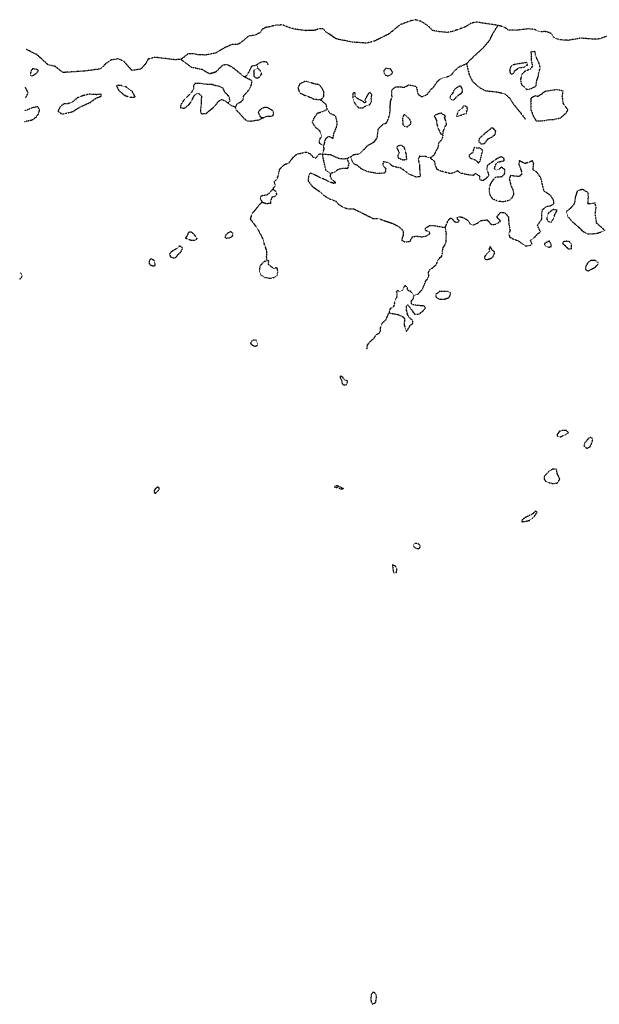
# Model space of a CAD drawing. Extents: x 10554 to 44778, y 34697 to 55088.
# Tile 3 of 51: x 10841 to 12889, y 48521 to 51999. Entities that reach past the tile are written whole.
import ezdxf

# ---------------------------------------------------------------- set-up
doc = ezdxf.new("R2010")
doc.units = 0
doc.header["$MEASUREMENT"] = 0
doc.linetypes.add('WATER1', pattern=[0.425, 0.125, -0.075, 0, -0.075, 0, -0.075, 0, -0.075])
for name, color, linetype in [('V-TOPO-EWAT-COAS', 20, 'WATER1'), ('V-TOPO-EWAT-LAKE', 20, 'WATER1'), ('V-TOPO-EWAT-STRE', 20, 'WATER1')]:
    doc.layers.add(name, color=color, linetype=linetype)

msp = doc.modelspace()

# ---------------------------------------------------------------- linework, layer by layer
at = {"layer": 'V-TOPO-EWAT-COAS', "flags": 128}
msp.add_lwpolyline([(14643.8, 51825.7), (14630.9, 51833.6), (14608, 51831.3), (14580, 51832.7), (14559.5, 51837), (14528.9, 51840.3), (14506.3, 51842.9), (14475, 51848.3), (14453.1, 51851.9), (14423.4, 51846.1), (14377.4, 51839.7), (14324.9, 51840.6), (14296.3, 51850.8), (14253.8, 51862.7), (14208.2, 51860.1), (14175.4, 51869.2), (14122.9, 51876.7), (14098.2, 51883.8), (14061.9, 51891.1), (14025.6, 51890.6), (13990.9, 51891.1), (13969.7, 51895.4), (13927.5, 51884.9), (13901.5, 51880.8), (13859.7, 51893.5), (13829.7, 51913), (13798.7, 51938.7), (13771.9, 51949.4), (13740.9, 51948.5), (13718.6, 51960.8), (13692.6, 51962.2), (13672.2, 51950.1), (13641.5, 51930.1), (13619.3, 51923.2), (13591.9, 51912.8), (13568.5, 51904.3), (13545.4, 51890.2), (13506.3, 51874.9), (13480.8, 51866.5), (13461.4, 51876.7), (13441.9, 51895.8), (13411.7, 51892.4), (13397.2, 51898.7), (13372.2, 51920.8), (13331.2, 51922.3), (13285.7, 51922.6), (13262.5, 51929.6), (13241, 51937.7), (13213, 51951.7), (13178.1, 51951.1), (13157.5, 51941.5), (13140.6, 51938.8), (13121.1, 51953.2), (13095, 51958.6), (13064.8, 51945.7), (13047.2, 51928.9), (13023.6, 51927.4), (13004.6, 51935.8), (12973.6, 51939.2), (12946.2, 51943.3), (12919.3, 51942.3), (12892, 51931.8), (12877.3, 51929.8), (12848.8, 51931.5), (12822.4, 51934), (12801.3, 51929.7), (12777.9, 51926), (12752.7, 51927.7), (12735.8, 51931.6), (12726.8, 51938), (12718, 51950.2), (12703.1, 51956.3), (12693.4, 51957.1), (12683.2, 51955.8), (12668, 51960.5), (12655.2, 51966), (12643.6, 51966), (12637, 51966.7), (12605.1, 51962.5), (12586.4, 51962.2), (12567.2, 51962.5), (12553.5, 51972.1), (12530.8, 51978.8), (12507.6, 51982.4), (12479.9, 51986.3), (12453, 51990.7), (12435.1, 51985.9), (12417, 51974.2), (12397.1, 51966.8), (12375, 51958.8), (12353, 51953.9), (12319, 51956.8), (12300.3, 51960.9), (12282, 51978), (12259, 51992.9), (12237.1, 51998.9), (12216, 51992.8), (12184.2, 51980.7), (12166, 51965.3), (12144.3, 51947.9), (12127.2, 51939.3), (12093.8, 51923.1), (12066.3, 51916.1), (12021.7, 51919.2), (11980.7, 51926.4), (11958.5, 51931.4), (11942.1, 51943.1), (11922, 51957.1), (11912.3, 51967.1), (11898.6, 51967.1), (11885.2, 51961.5), (11852.4, 51960.1), (11818.6, 51964.5), (11795, 51970.4), (11769, 51980.5), (11744.5, 51979.3), (11727.5, 51974.6), (11711, 51971.6), (11696.6, 51964.3), (11690.9, 51953.5), (11672.8, 51944.4), (11650.4, 51941.2), (11632.5, 51925.9), (11614, 51912), (11590.2, 51911), (11567.8, 51901), (11548.1, 51890), (11532.3, 51880.5), (11498.1, 51874.1), (11472.4, 51874.8), (11457.7, 51878), (11436.9, 51878.9), (11411.3, 51858.5), (11389.6, 51857.4), (11351.3, 51862.3), (11319, 51865.9), (11294.7, 51859.8), (11286.7, 51844.3), (11269.1, 51824.2), (11237.4, 51819.6), (11228.4, 51830.4), (11208.5, 51852.5), (11188.6, 51860.7), (11164.6, 51856.6), (11146.1, 51844.3), (11126.3, 51825), (11076.2, 51817.9), (11038.5, 51815.2), (10994.4, 51812.5), (10965.8, 51834.3), (10941.5, 51839.5), (10919, 51860.6), (10902.9, 51874.7), (10888.1, 51882), (10866, 51893.4)], dxfattribs=at)
at = {"layer": 'V-TOPO-EWAT-LAKE', "flags": 128}
for points in [[(12647.1, 51885.2), (12648.3, 51854.9), (12652.2, 51834.7), (12645.2, 51824.2), (12625.1, 51816.4), (12615.3, 51806), (12609.8, 51786.9), (12613.6, 51770.3), (12631.6, 51752.5), (12645.7, 51754.6), (12665.5, 51764.6), (12665.6, 51772.6), (12668.5, 51785.3), (12672.4, 51796.9), (12675.2, 51812), (12679.8, 51829.1), (12675.1, 51847.4), (12665.9, 51866.5), (12663.9, 51872.2), (12661.6, 51886.1)], [(10901.5, 51823.6), (10887.7, 51825.7), (10881.7, 51818.4), (10878.3, 51804.8), (10879.9, 51800.1), (10888.3, 51801.8), (10900.6, 51809.8), (10908.5, 51818.3)], [(11683, 51827), (11668.7, 51822.2), (11668.1, 51809.4), (11668.1, 51799), (11679.1, 51792), (11689.5, 51797.6), (11696.2, 51807.4), (11692.8, 51816.3)], [(12151.1, 51825.3), (12133.9, 51826.4), (12126.9, 51818.3), (12129.7, 51805.3), (12140.6, 51800.8), (12149.6, 51803), (12159.3, 51812.1)], [(12632.6, 51847.8), (12611.1, 51844.3), (12590.3, 51840.9), (12577.4, 51837.4), (12572.8, 51824.8), (12572.1, 51814.5), (12576.2, 51806.4), (12585.1, 51808.2), (12589.6, 51818.4), (12605.1, 51829.1), (12615.5, 51830.6), (12625.1, 51832.3), (12634.8, 51838.9)], [(11239.2, 51745.7), (11218, 51760.9), (11198.4, 51766.7), (11183, 51766.6), (11190, 51750.8), (11206.5, 51735.8), (11214.6, 51730.8), (11229.9, 51725.2), (11249.3, 51726)], [(11522.9, 51769.5), (11495.6, 51771.1), (11476.1, 51774), (11460.5, 51773.7), (11455.1, 51765.1), (11455.5, 51754.4), (11447.8, 51741.4), (11434.8, 51728.4), (11420.9, 51714.4), (11410.6, 51698.9), (11408.6, 51687.8), (11423.3, 51686.6), (11439.6, 51699), (11451.2, 51715.9), (11456, 51729.3), (11471.6, 51740.6), (11483.6, 51729.1), (11481.9, 51710.5), (11482.1, 51697), (11479.4, 51679.4), (11482.2, 51666.7), (11499.8, 51667.6), (11523.2, 51686.9), (11534, 51697.2), (11542.8, 51710.8), (11554.1, 51717.3), (11568.4, 51711.7), (11575.8, 51705.4), (11584.4, 51711.1), (11581.3, 51727.3), (11566.7, 51741.8), (11559.5, 51757), (11545.5, 51764.1), (11527.7, 51766.6)], [(11899.6, 51769.2), (11879.4, 51772.8), (11863.8, 51778.5), (11849.7, 51781), (11830.7, 51772.1), (11823.9, 51758.3), (11830, 51741.1), (11846.8, 51732.5), (11867, 51725.3), (11879.7, 51718.9), (11903.5, 51716.2), (11914.8, 51724.4), (11916, 51744.2), (11908.2, 51758.8)], [(12398.6, 51765.3), (12382.9, 51758), (12375.1, 51749.9), (12371.2, 51740.7), (12363.2, 51729.9), (12360, 51722.6), (12368.5, 51714.3), (12374.7, 51715.7), (12381.3, 51723), (12390.8, 51733), (12399.1, 51737.6), (12405.7, 51744.3), (12404.4, 51755.4)], [(12760.7, 51747), (12737.4, 51751.7), (12715.9, 51748.5), (12695.7, 51745.2), (12683.5, 51734.9), (12671.6, 51727.7), (12661.9, 51729.6), (12646.6, 51722), (12646.2, 51701.2), (12646.3, 51682.2), (12655.6, 51658.6), (12664.9, 51642), (12683.2, 51641.3), (12707.9, 51645.6), (12727.5, 51646.7), (12751.5, 51652.3), (12771.3, 51669.3), (12777.8, 51680.3), (12770.3, 51689.9), (12761, 51703.5), (12759.5, 51718.7), (12757.8, 51728.4)], [(11129.2, 51736.8), (11112.7, 51734), (11085.5, 51735.8), (11065.1, 51730.4), (11045.6, 51723.2), (11027, 51707.5), (11012.2, 51702.3), (10997.1, 51701.1), (10984.9, 51691.7), (10976.5, 51676), (10990.9, 51665.2), (11028.5, 51674.2), (11054.5, 51690.4), (11074, 51699.5), (11091.1, 51707.1), (11110, 51721.3), (11122.3, 51726.3), (11129, 51728.6)], [(12052.2, 51711.1), (12035.7, 51719.2), (12025.1, 51729.4), (12027.1, 51735.1), (12023.6, 51742.4), (12017.5, 51739.4), (12017.5, 51724.4), (12022.3, 51708.7), (12027.6, 51699.4), (12038.5, 51687.9), (12052.2, 51687.8), (12063.9, 51694), (12077.4, 51698.4), (12084.1, 51709.6), (12082.8, 51723.2), (12085.7, 51733.8), (12079.3, 51741.9), (12073, 51738.2), (12063.8, 51722), (12060.4, 51714.6), (12063.6, 51708.2), (12058.8, 51704.9)], [(11714.1, 51689.6), (11704.4, 51688.1), (11691.8, 51682.4), (11683.7, 51671.6), (11690.7, 51656.3), (11700.7, 51651.9), (11713.6, 51657.8), (11728.4, 51658.2), (11736.5, 51660.1), (11739, 51670.8), (11733.8, 51678.6)], [(11914.3, 51553.2), (11900.6, 51562.8), (11899.7, 51574.8), (11908.5, 51586.6), (11901.8, 51606.2), (11886.9, 51618.1), (11875.2, 51636.2), (11882.5, 51653.7), (11893.2, 51669.2), (11909.4, 51673.9), (11927.8, 51682.4), (11937.8, 51668.2), (11955.3, 51660.6), (11957.9, 51654.9), (11961.2, 51638), (11961.1, 51623.4), (11955.7, 51610.1), (11950.7, 51598.1), (11948.1, 51586.8), (11947.6, 51579), (11936.6, 51585.2), (11930.9, 51585.3), (11920.7, 51577.1), (11918.2, 51566.4)], [(12410.1, 51695.3), (12404.1, 51686.3), (12390.3, 51676.5), (12386.8, 51666.3), (12384.4, 51658.4), (12393, 51659), (12409.4, 51665.4), (12419, 51668), (12422.5, 51682), (12422.2, 51690.3)], [(12199.1, 51664.1), (12193.1, 51653.5), (12194.6, 51634), (12195.6, 51623.9), (12209.8, 51620.7), (12223, 51631), (12223.5, 51637.8), (12218.8, 51647.9)], [(12345.5, 51658.4), (12330.4, 51668.6), (12318.5, 51666), (12305.1, 51658.9), (12312.8, 51644.8), (12314.8, 51629.7), (12318.6, 51616.1), (12323.7, 51606.5), (12327.2, 51597.3), (12336.2, 51592.8), (12337.3, 51603.6), (12342.8, 51619.1), (12349.4, 51628.6), (12345.9, 51642.4), (12342.1, 51654.3)], [(12510.6, 51618), (12497.8, 51607.8), (12479.8, 51593.4), (12464.5, 51578.9), (12462.6, 51568.1), (12470.9, 51560.2), (12482.7, 51561.5), (12495.3, 51578), (12509.7, 51584.9), (12520.8, 51593.5), (12522.7, 51605.8)], [(12200.1, 51547.3), (12189.8, 51555.1), (12177.5, 51553.1), (12173.2, 51547.1), (12181.3, 51529.7), (12177.2, 51519.4), (12177.6, 51511), (12195.1, 51503.9), (12208.8, 51505.6), (12206.6, 51524.4)], [(12466.4, 51545.9), (12458.4, 51544.6), (12446.2, 51547.3), (12443, 51536.2), (12441.1, 51528.4), (12428.5, 51521.3), (12429.8, 51511.8), (12440.7, 51507.1), (12451.1, 51504), (12461.7, 51493.4), (12468.3, 51500.4), (12470.8, 51512.9), (12473.3, 51524.9), (12477.4, 51536.5)], [(12693.3, 51393.7), (12687.7, 51416.3), (12682.3, 51439.5), (12669.3, 51458.9), (12655, 51468.6), (12655.3, 51479.1), (12656.9, 51492), (12652.5, 51500.9), (12642, 51495.6), (12626.7, 51490.9), (12614.9, 51496.2), (12606, 51500.5), (12603.9, 51488.5), (12611.5, 51469.5), (12615.8, 51454.2), (12606.3, 51444.9), (12586.4, 51446.5), (12575.5, 51450.6), (12570.4, 51436.3), (12576.3, 51413.7), (12584.5, 51394.6), (12585.6, 51381.5), (12580.4, 51371.1), (12573.1, 51361.2), (12548.6, 51355.5), (12530.9, 51357.6), (12512.5, 51365.1), (12501.5, 51381.8), (12500.6, 51403.6), (12505.1, 51420.1), (12520.3, 51441.9), (12530.6, 51444.1), (12545.5, 51444.7), (12554.2, 51455.2), (12555.3, 51468.9), (12543, 51478.4), (12534.1, 51470.5), (12523.4, 51467), (12517.6, 51473.5), (12523.7, 51488.8), (12531.3, 51496.2), (12542.7, 51499.3), (12552.9, 51500.2), (12552.4, 51508.4), (12541.9, 51514.7), (12528.1, 51508.5), (12509.4, 51495.8), (12492, 51482.7), (12491.6, 51468.3), (12497, 51453.8), (12496.8, 51445.8), (12486.3, 51436.3), (12477.1, 51429.9), (12466.7, 51433.9), (12466.3, 51446.2), (12451.2, 51455.8), (12444, 51449.1), (12424.7, 51450.9), (12408, 51454.7), (12397.5, 51457), (12387.4, 51465.8), (12375.6, 51458.2), (12363.3, 51455), (12344.9, 51459.8), (12329.9, 51463.7), (12317, 51469), (12309.4, 51484), (12307.5, 51497.5), (12291.3, 51510.5), (12274.3, 51515.5), (12253.8, 51516.4), (12248.4, 51505.8), (12253.8, 51486.3), (12254.1, 51466.9), (12256.2, 51443.6), (12240.9, 51443.2), (12216.9, 51453.3), (12201, 51465.1), (12188.6, 51474.3), (12174.4, 51477.2), (12158.5, 51481.4), (12143.6, 51493.7), (12125.9, 51497.4), (12123.4, 51486.5), (12134.9, 51470.7), (12131.5, 51457.1), (12104, 51455.5), (12069.3, 51462), (12049.1, 51471.4), (12036.7, 51482), (12022.2, 51489.3), (12013.7, 51503.4), (12010.2, 51514.2), (11998.3, 51509.3), (11999.5, 51501.8), (12003.9, 51491.8), (11999.8, 51473.7), (11986.1, 51473.5), (11967.8, 51470.4), (11954.2, 51461), (11939.5, 51455.5), (11937.4, 51446.6), (11942.5, 51435.3), (11953.7, 51427.2), (11957.8, 51422.1), (11950.8, 51420.6), (11932, 51427.1), (11916.9, 51435.2), (11904.3, 51440), (11882.6, 51451.3), (11868, 51457.2), (11861.5, 51447.8), (11860.1, 51429.7), (11875.8, 51409.5), (11905.6, 51388.4), (11914.7, 51379.1), (11936.1, 51366), (11956.7, 51358.4), (11967.2, 51347.4), (11982.3, 51337.5), (11999.7, 51331.1), (12021.2, 51331), (12032.2, 51325.2), (12051.7, 51316), (12069.5, 51306.9), (12089.4, 51296.6), (12108.7, 51296.8), (12132, 51288.1), (12155.9, 51280.5), (12176.6, 51270.4), (12191.2, 51258.7), (12196, 51251.5), (12195.7, 51237.8), (12193, 51230), (12190.9, 51219.3), (12203.9, 51213.6), (12220.3, 51216.8), (12228.9, 51232.3), (12241.5, 51234.5), (12262.9, 51232), (12276.9, 51235), (12289.8, 51242.6), (12288.8, 51250), (12275.2, 51253.6), (12274.1, 51262.8), (12290.4, 51272.5), (12311.5, 51271), (12327.3, 51267.5), (12344.4, 51265.2), (12347, 51270.6), (12354.6, 51290.7), (12364.3, 51298.8), (12374, 51290.4), (12376.5, 51284.7), (12389.9, 51283.8), (12394, 51289.1), (12387.3, 51294), (12386.8, 51300.1), (12396.7, 51303.2), (12408.5, 51299.8), (12420.5, 51293.1), (12430, 51281.7), (12433.4, 51276.8), (12442.9, 51273.5), (12458.4, 51280.3), (12471.1, 51289.6), (12492.4, 51292), (12503.9, 51278.3), (12510.6, 51274.6), (12526.2, 51277.7), (12539.7, 51288), (12532.6, 51295), (12526.8, 51302.9), (12538.9, 51317.9), (12553.4, 51317.8), (12567.7, 51302.5), (12568, 51289.5), (12569.8, 51272.1), (12573.4, 51255), (12568.9, 51243.1), (12572, 51231), (12583.9, 51225.1), (12602.6, 51217.9), (12613.5, 51209.6), (12626, 51200.7), (12638.7, 51200), (12651.8, 51205.2), (12645.6, 51219.3), (12658.5, 51228.5), (12671.5, 51243.7), (12681.1, 51248.4), (12676.3, 51259), (12670.6, 51272.8), (12678.8, 51285.8), (12685.5, 51294.6), (12685.4, 51315.2), (12688, 51327.7), (12701.5, 51339.3), (12714, 51341.2), (12727.8, 51347.5), (12727.3, 51361), (12717.1, 51377.1), (12699.6, 51389.3)], [(11734.7, 51399.8), (11725.9, 51390), (11715.7, 51380.1), (11702.5, 51377.6), (11693.3, 51375.8), (11690.9, 51366.4), (11697.7, 51354.5), (11711.2, 51350), (11728.7, 51350.8), (11728.9, 51361.5), (11734.8, 51374.6), (11743.7, 51374.5), (11750, 51380.7), (11747, 51391.9)], [(12848.4, 51349), (12850, 51373.6), (12848.5, 51388.8), (12828.7, 51399.5), (12810.6, 51394.1), (12803.6, 51372.6), (12800.7, 51349.4), (12786.6, 51332.5), (12771.9, 51321.3), (12777.7, 51303.1), (12791.2, 51286.7), (12811.8, 51270), (12827, 51254.5), (12843.1, 51243.3), (12860.8, 51242.2), (12881.7, 51244.9), (12908.3, 51253.7), (12893.4, 51267.8), (12878.9, 51280.7), (12876.6, 51297), (12873.9, 51312.9), (12877.6, 51335.2), (12873.5, 51351.6), (12858.1, 51348.2)], [(12739.4, 51326.1), (12724.9, 51328.4), (12708.2, 51315.5), (12702.7, 51297), (12706.1, 51286.9), (12718.6, 51284), (12726.6, 51295.9), (12732.9, 51314.2), (12735.8, 51318.2)], [(11446.4, 51249.8), (11437.8, 51247.4), (11433.1, 51237.7), (11427, 51227.5), (11436.5, 51224.1), (11446, 51220.6), (11462.8, 51219.6), (11468.3, 51225), (11458.2, 51239.7)], [(11594.3, 51246.1), (11585.2, 51249.8), (11573.7, 51243.2), (11566.9, 51234.6), (11567.8, 51227.1), (11583.2, 51228.7), (11592.5, 51234), (11594.7, 51240.1)], [(11405.6, 51199.8), (11396.9, 51191.1), (11383.3, 51183.1), (11374.2, 51176.9), (11370.7, 51171.8), (11373, 51162.8), (11380.7, 51158.6), (11390.9, 51157.4), (11402.2, 51171.1), (11411.6, 51179.5), (11415, 51186.9), (11416.4, 51193.6)], [(12501, 51180.9), (12491.2, 51170.9), (12483, 51162.3), (12482.7, 51155.3), (12490.9, 51151.1), (12505.7, 51156), (12513.2, 51161.9), (12518, 51172.4), (12518.1, 51179), (12512.7, 51183), (12508, 51188.6), (12505.6, 51194.7), (12502.3, 51196.9), (12499.2, 51189.7)], [(12711.6, 51217.4), (12693.6, 51206.8), (12698.3, 51198.9), (12708.4, 51195.4), (12718.5, 51197.2), (12719.1, 51202.7), (12717.5, 51207.1)], [(12783.5, 51214.2), (12772, 51216.2), (12761.1, 51214.4), (12758.5, 51208.3), (12766.8, 51201.8), (12774.7, 51194), (12779.9, 51189), (12790, 51189.6), (12790.7, 51204.2)], [(11317.9, 51139.7), (11319.4, 51132.4), (11315.1, 51127.7), (11302.5, 51131.5), (11299.5, 51139.8), (11300.9, 51149.5), (11305.9, 51155.4), (11314.8, 51149.9)], [(11704.9, 51144.6), (11689.9, 51128.9), (11687.7, 51113.1), (11692.7, 51097.8), (11707.6, 51088.8), (11727.2, 51085.6), (11743.7, 51089.6), (11750.8, 51096.5), (11753.5, 51111.1), (11749.8, 51124), (11738.6, 51119.6), (11720.1, 51134.4), (11721.1, 51146.7), (11715.4, 51147.1)], [(12884.8, 51140), (12875.9, 51148.6), (12858.6, 51148.4), (12847.4, 51139.3), (12840.6, 51127.7), (12839.3, 51116.7), (12847.9, 51111.5), (12861.3, 51117.8), (12874.1, 51124.7), (12883.5, 51135.4)], [(12169.5, 51013.8), (12165.4, 50999.9), (12162.2, 50985.8), (12149, 50976.8), (12145.9, 50964.1), (12160, 50960.4), (12177.4, 50957.8), (12195, 50949.9), (12200.9, 50941.8), (12198.8, 50921.5), (12204.2, 50906.6), (12206.7, 50898.8), (12212.3, 50904), (12221.6, 50920.6), (12230.5, 50926.1), (12229.2, 50936.3), (12214.7, 50949.8), (12210.8, 50960.4), (12207.5, 50974.3), (12207.4, 50987.2), (12210.9, 50992.4), (12221.6, 50979.3), (12235.4, 50960), (12241, 50957.5), (12252.8, 50960), (12266.3, 50970.6), (12274.7, 50980.3), (12269.9, 50987.8), (12251.1, 50989.2), (12238.9, 50990.5), (12226.2, 50993.3), (12224.2, 51005.4), (12232.3, 51013.6), (12233.3, 51024.5), (12224, 51037.9), (12210.5, 51043.4), (12211.3, 51053.1), (12202.4, 51059.6), (12198.2, 51054.2), (12194.2, 51042.6), (12183.6, 51039.2), (12174.8, 51041.3), (12171, 51037.8), (12174.3, 51030.7), (12173.1, 51019.2)], [(12324.2, 51039), (12311.1, 51028.8), (12310.8, 51019.3), (12323.1, 51012.3), (12339.4, 51011.4), (12355.6, 51016.5), (12361.8, 51024), (12363.2, 51035.6), (12353, 51039.1), (12338.6, 51038.8)], [(11677.1, 50866.4), (11667.7, 50867), (11660.9, 50865.4), (11656.3, 50855.9), (11661.3, 50850.4), (11672.9, 50845.2), (11682.6, 50849.6)], [(11998.7, 50723.2), (11988.8, 50726.5), (11983.8, 50734.2), (11974.9, 50740.5), (11972.4, 50736.5), (11975.7, 50729.6), (11979.7, 50722.9), (11979.4, 50716.2), (11982.8, 50709.3), (11992.6, 50708.6), (11998.5, 50713.9)], [(12773, 50547.7), (12758.1, 50547.5), (12747.3, 50544.7), (12739.6, 50533.5), (12739.8, 50527.5), (12749, 50524.5), (12759.7, 50529.5), (12767.5, 50532.3), (12779.7, 50539.8)], [(12860.7, 50523.6), (12851.4, 50521.6), (12843.8, 50511.8), (12836.1, 50502.9), (12834.3, 50492.4), (12844.9, 50485.1), (12855.8, 50490.5), (12862.3, 50503.5), (12865.3, 50516.3)], [(12737.5, 50411.4), (12725.4, 50411.6), (12715.4, 50407.2), (12705.2, 50396.9), (12693.9, 50386.6), (12694.4, 50374.5), (12701.1, 50366.8), (12709.3, 50364.3), (12724.9, 50360.5), (12740.2, 50362.5), (12749.2, 50375.9), (12739.5, 50396.9)], [(11329.9, 50348.7), (11320, 50341.5), (11316.2, 50335.8), (11316.5, 50327.7), (11321.7, 50326.8), (11330.1, 50334.9), (11334.1, 50338.5), (11334.5, 50344)], [(11953, 50347), (11956.3, 50352.1), (11962.8, 50353.5), (11972.9, 50349.7), (11983.7, 50343.4), (11983.7, 50340.5), (11973.6, 50340.3), (11971.5, 50343.3), (11964, 50346.2), (11957.9, 50345.7)], [(12664.1, 50263.1), (12649.5, 50250.8), (12636, 50245), (12621.8, 50237.1), (12614.3, 50230.2), (12615.1, 50225.6), (12628.8, 50227), (12642.8, 50231.3), (12651.3, 50237.2), (12660.7, 50246.8), (12668.7, 50259.1)], [(12248.6, 50147.9), (12239.4, 50149.7), (12232, 50144.7), (12234.2, 50136.9), (12242.8, 50131.4), (12250.6, 50130.3), (12255.9, 50134.7), (12255.6, 50142)], [(12158.2, 50073.1), (12158.9, 50065.1), (12160.6, 50051.1), (12164.1, 50043.8), (12171.6, 50045.9), (12174.1, 50057.2), (12172, 50064.5), (12168.2, 50068.9)], [(12089.9, 48564.5), (12083.4, 48555.6), (12081.5, 48542.5), (12082.4, 48529.9), (12087.7, 48521.2), (12098.8, 48528.2), (12101.3, 48542.9), (12100.9, 48553.2), (12098.8, 48558.8)]]:
    msp.add_lwpolyline(points, close=True, dxfattribs=at)
for points in [[(10860.9, 51725.7), (10864.8, 51725.6), (10870.9, 51741), (10862, 51759.6)], [(10858.3, 51639.5), (10859.2, 51639.6), (10880.4, 51643.8), (10890, 51647.3), (10901.1, 51656.9), (10908.1, 51666.7), (10911.6, 51679.2), (10906.3, 51691.6), (10886.7, 51687.9), (10863, 51678), (10859.5, 51677.6)], [(10841.4, 51082.9), (10847.2, 51087), (10850, 51092.8), (10846.8, 51103.1), (10842.1, 51103.3)]]:
    msp.add_lwpolyline(points, dxfattribs=at)
at = {"layer": 'V-TOPO-EWAT-STRE', "flags": 128}
for points in [[(12010.2, 51514.2), (12021.4, 51522.7), (12041.9, 51525.3), (12057.2, 51540.2), (12070.8, 51554.9), (12093.9, 51567.7), (12104.2, 51582.5), (12106.2, 51596.5), (12107.9, 51612.6), (12123.3, 51629.1), (12136.4, 51634.1), (12143.9, 51648.7), (12148.3, 51664.9), (12150, 51678.5), (12150.4, 51696.7), (12151.1, 51709.9), (12156.5, 51725.5), (12156, 51740.5), (12156.2, 51751.2), (12167.6, 51761.1), (12186, 51761.9), (12200.1, 51760), (12215.5, 51768.8), (12236.8, 51765.1), (12242.9, 51760.6), (12245.8, 51745.9), (12248.4, 51735.2), (12262, 51727), (12280.5, 51735), (12293.3, 51751.4), (12307, 51765.9), (12318.1, 51782.6), (12330.9, 51791.5), (12350.8, 51797.6), (12364.7, 51802.2), (12376.4, 51816.8), (12392.6, 51832.3), (12419.6, 51843.7), (12443.7, 51867.8), (12477.9, 51898.9), (12501.1, 51926.2), (12512.4, 51949.4), (12530.8, 51978.8)], [(11411.3, 51858.5), (11427.5, 51846.6), (11445.9, 51832.2), (11465.5, 51827.8), (11485.2, 51823.8), (11499.6, 51814.8), (11513.1, 51808.6), (11535.1, 51815.7), (11547.9, 51827.6), (11559.1, 51839.7), (11573.5, 51840.8), (11587.9, 51833.7), (11600.1, 51826), (11617.7, 51810.8), (11634.6, 51797.1), (11643.4, 51802.3), (11651.3, 51813.8), (11657, 51826.1), (11662.2, 51836), (11678.8, 51839.3), (11688, 51846.6), (11699.9, 51851.6), (11713.3, 51850.5), (11717.5, 51840.9)], [(11683, 51827), (11678.8, 51839.3)], [(12419.6, 51843.7), (12428.6, 51805.4), (12439.4, 51782.5), (12464.1, 51759.9), (12488.4, 51747.6), (12509.6, 51746), (12535.9, 51742.2), (12555.2, 51736.4), (12572.1, 51721.5), (12584, 51702.5), (12607.3, 51674.1), (12628.1, 51646.4)], [(11603.5, 51689.5), (11610.9, 51703.1), (11624.1, 51709.3), (11629.9, 51715.2), (11632.9, 51730.9), (11645, 51743.3), (11654.9, 51756.7), (11659.6, 51768.3), (11662.5, 51782.8), (11647.9, 51790.1), (11634.6, 51797.1)], [(11927.8, 51682.4), (11923.9, 51698.9), (11903.5, 51716.2)], [(11700.7, 51651.9), (11685.9, 51644.2), (11657.3, 51639.8), (11643.8, 51640.8), (11632.6, 51651.3), (11616.4, 51669.5), (11606.8, 51678.4), (11603.5, 51689.5), (11590.4, 51694.9), (11575.8, 51705.4)], [(12336.2, 51592.8), (12332.9, 51577.2), (12321.3, 51563.5), (12318.6, 51548), (12310.6, 51534.8), (12305.4, 51521.1), (12291.3, 51510.5)], [(11734.7, 51399.8), (11744.9, 51413.5), (11740.2, 51425.5), (11751.1, 51436.1), (11756.3, 51454.6), (11759.2, 51471), (11771.4, 51482.6), (11779.2, 51489), (11792.4, 51492.5), (11797.4, 51500.4), (11808.3, 51513.7), (11821.2, 51524.6), (11840.9, 51528.4), (11853.2, 51531.6), (11864.7, 51526.9), (11874.3, 51518.9), (11876.9, 51513.2), (11886.5, 51509.8), (11894.7, 51518.8), (11901.3, 51525.4), (11910.5, 51523.7), (11913.2, 51531.8), (11917.2, 51543), (11914.3, 51553.2)], [(11939.5, 51455.5), (11923.2, 51467.2), (11917.4, 51491.5), (11910.5, 51523.7), (11938.8, 51523.1), (11951.2, 51516.9), (11967.1, 51509.8), (11984.1, 51507.5), (11998.3, 51509.3)], [(11715.4, 51147.1), (11713.5, 51160.1), (11714.6, 51181.6), (11705.6, 51206.6), (11699.1, 51228.4), (11684.2, 51256.5), (11669.5, 51277.7), (11656.6, 51293.7), (11662.8, 51314.7), (11677.3, 51331.2), (11685.9, 51343.7), (11697.7, 51354.5)], [(12233.3, 51024.5), (12247.2, 51028.9), (12263.5, 51045.6), (12276.3, 51077.7), (12281.9, 51083.1), (12286.7, 51095.1), (12284.8, 51106.3), (12290, 51115.7), (12299.9, 51122.4), (12313.1, 51134.3), (12318.9, 51149.6), (12326.4, 51159.2), (12332.1, 51163.2), (12335.2, 51178.3), (12335.4, 51191.6), (12342.7, 51201.8), (12347.5, 51213.5), (12347.5, 51229.5), (12348.4, 51244), (12344.4, 51265.2)], [(12067.9, 50836.7), (12069.7, 50850.4), (12079, 50861.8), (12094.1, 50875.2), (12100.1, 50886.3), (12112, 50892.5), (12115.6, 50899.3), (12115.8, 50910.2), (12118.3, 50920), (12125.1, 50930.6), (12137.4, 50942), (12139.8, 50950.5), (12145.9, 50964.1)]]:
    msp.add_lwpolyline(points, dxfattribs=at)

doc.saveas('drawing.dxf')
